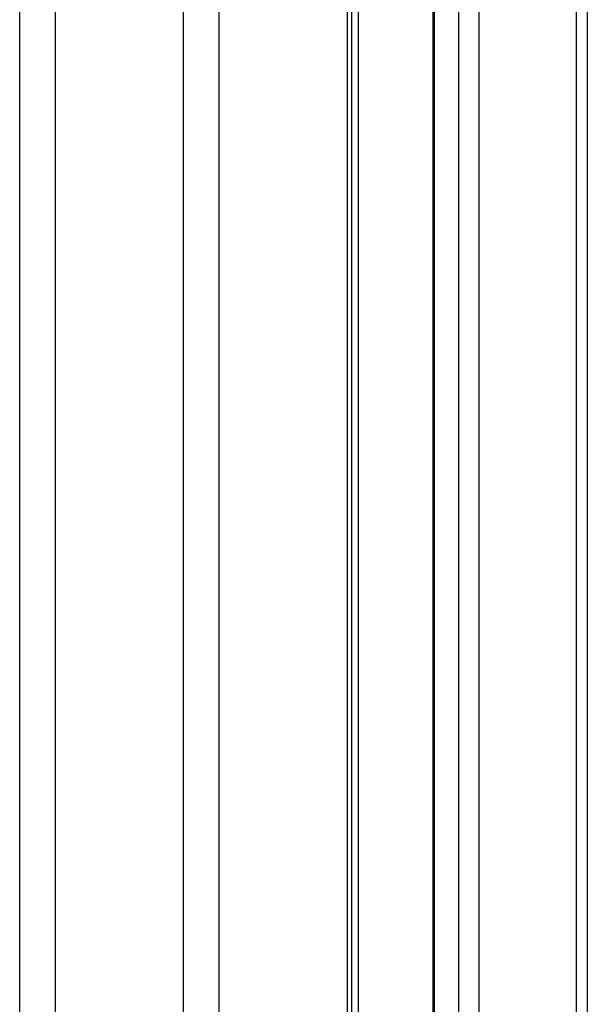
# Paper-space layout '3M DUO Surface Plate' of a CAD drawing. Header units: millimetres. Extents: x 10 to 10348, y 20 to 7979.
# Tile 111 of 117: x 9864 to 9953, y 2780 to 2933. Entities that reach past the tile are written whole.
import ezdxf

# ---------------------------------------------------------------- set-up
doc = ezdxf.new("R2010")
doc.units = ezdxf.units.MM

psp = doc.layouts.new('3M DUO Surface Plate')

# ---------------------------------------------------------------- linework, layer by layer
at = {"color": 8, "linetype": 'Continuous', "lineweight": 25}
for p, q in [((9864.16, 977.9), (9864.16, 3851.9)), ((9869.7, 3851.9), (9869.7, 977.9)), ((9889.67, 977.9), (9889.67, 3851.9)), ((9895.21, 3851.9), (9895.21, 977.9)), ((9915.26, 977.9), (9915.26, 3851.9)), ((9928.74, 3851.9), (9928.74, 1266.28)), ((9932.63, 1262.81), (9932.63, 3851.9)), ((9935.72, 3851.9), (9935.72, 977.9)), ((9950.96, 977.9), (9950.96, 3851.9)), ((9916.9, 3158.14), (9916.9, 1272.4))]:
    psp.add_line(p, q, dxfattribs=at)
at = {"color": 7, "linetype": 'Continuous', "lineweight": 25}
for p, q in [((9915.95, 977.9), (9915.95, 3851.9)), ((9928.53, 3851.9), (9928.53, 1266.39)), ((9952.63, 3851.9), (9952.63, 977.9))]:
    psp.add_line(p, q, dxfattribs=at)

doc.saveas('drawing.dxf')
